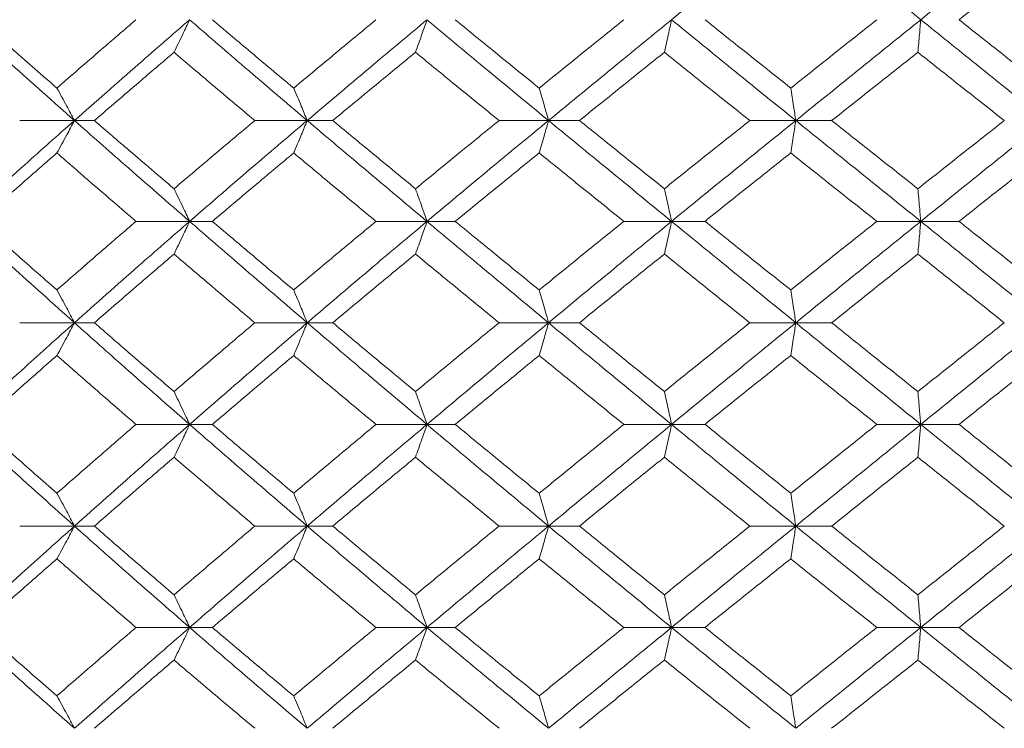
# Model space of a CAD drawing. Header units: inches. Extents: x -3.6 to 22.2, y -7.8 to 16.7.
# Tile 29 of 127: x -1.139 to -0.546, y 1.422 to 1.848. Entities that reach past the tile are written whole.
import ezdxf

# ---------------------------------------------------------------- set-up
doc = ezdxf.new("R2010")
doc.units = ezdxf.units.IN
doc.header["$MEASUREMENT"] = 0

msp = doc.modelspace()

# ---------------------------------------------------------------- linework, layer by layer
at = {"color": 7, "linetype": 'Continuous', "lineweight": 15}
for p, q in [((-1.10576, 1.78705), (-1.13871, 1.78705)), ((-1.10576, 1.78705), (-1.09378, 1.78705)), ((-0.96574, 1.78705), (-0.99725, 1.78705)), ((-0.96574, 1.78705), (-0.95038, 1.78705)), ((-0.82056, 1.78705), (-0.8503, 1.78705)), ((-0.82056, 1.78705), (-0.802, 1.78705)), ((-0.67183, 1.78705), (-0.69946, 1.78705)), ((-0.67183, 1.78705), (-0.65025, 1.78705)), ((-1.03649, 1.72643), (-1.06877, 1.72643)), ((-1.03649, 1.72643), (-1.0228, 1.72643)), ((-0.8937, 1.72643), (-0.92437, 1.72643)), ((-0.8937, 1.72643), (-0.87671, 1.72643)), ((-0.74654, 1.72643), (-0.77527, 1.72643)), ((-0.74654, 1.72643), (-0.72644, 1.72643)), ((-0.59663, 1.72643), (-0.6231, 1.72643)), ((-0.59663, 1.72643), (-0.57364, 1.72643)), ((-1.10576, 1.66547), (-1.13871, 1.66547)), ((-1.10576, 1.66547), (-1.09378, 1.66547)), ((-0.96574, 1.66547), (-0.99725, 1.66547)), ((-0.96574, 1.66547), (-0.95038, 1.66547)), ((-0.82056, 1.66547), (-0.8503, 1.66547)), ((-0.82056, 1.66547), (-0.802, 1.66547)), ((-0.67183, 1.66547), (-0.69946, 1.66547)), ((-0.67183, 1.66547), (-0.65025, 1.66547)), ((-1.03649, 1.60435), (-1.06877, 1.60435)), ((-1.03649, 1.60435), (-1.0228, 1.60435)), ((-0.8937, 1.60435), (-0.92437, 1.60435)), ((-0.8937, 1.60435), (-0.87671, 1.60435)), ((-0.74654, 1.60435), (-0.77527, 1.60435)), ((-0.74654, 1.60435), (-0.72644, 1.60435)), ((-0.59663, 1.60435), (-0.6231, 1.60435)), ((-0.59663, 1.60435), (-0.57364, 1.60435)), ((-1.10576, 1.54322), (-1.13871, 1.54322)), ((-1.10576, 1.54322), (-1.09378, 1.54322)), ((-0.96574, 1.54322), (-0.99725, 1.54322)), ((-0.96574, 1.54322), (-0.95038, 1.54322)), ((-0.82056, 1.54322), (-0.8503, 1.54322)), ((-0.82056, 1.54322), (-0.802, 1.54322)), ((-0.67183, 1.54322), (-0.69946, 1.54322)), ((-0.67183, 1.54322), (-0.65025, 1.54322)), ((-1.03649, 1.48227), (-1.06877, 1.48227)), ((-1.03649, 1.48227), (-1.0228, 1.48227)), ((-0.8937, 1.48227), (-0.92437, 1.48227)), ((-0.8937, 1.48227), (-0.87671, 1.48227)), ((-0.74654, 1.48227), (-0.77527, 1.48227)), ((-0.74654, 1.48227), (-0.72644, 1.48227)), ((-0.59663, 1.48227), (-0.6231, 1.48227)), ((-0.59663, 1.48227), (-0.57364, 1.48227))]:
    msp.add_line(p, q, dxfattribs=at)
for points, knots in [([(-1.17336, 1.84767), (-1.16086, 1.85903), (-1.13853, 1.87933), (-1.11578, 1.89967), (-1.10576, 1.90862)], [0, 0, 0, 0, 0.5595503, 1, 1, 1, 1]), ([(-0.74654, 1.84767), (-0.73263, 1.85903), (-0.70779, 1.87933), (-0.68282, 1.89967), (-0.67183, 1.90862)], [0, 0, 0, 0, 0.55955, 1, 1, 1, 1]), ([(-0.59663, 1.84767), (-0.61069, 1.85903), (-0.63582, 1.87933), (-0.66081, 1.89967), (-0.67183, 1.90862)], [0, 0, 0, 0, 0.55955, 1, 1, 1, 1]), ([(-0.59663, 1.84767), (-0.58256, 1.85903), (-0.5574, 1.87933), (-0.53224, 1.89967), (-0.52116, 1.90862)], [0, 0, 0, 0, 0.55955, 1, 1, 1, 1]), ([(-0.57364, 1.84767), (-0.56393, 1.85536), (-0.54659, 1.86911), (-0.52924, 1.88287), (-0.5216, 1.88894)], [0, 0, 0, 0, 0.5596645, 1, 1, 1, 1]), ([(-1.10576, 1.78705), (-1.11849, 1.79833), (-1.14126, 1.81851), (-1.16354, 1.83875), (-1.17336, 1.84767)], [0, 0, 0, 0, 0.559248, 1, 1, 1, 1]), ([(-1.11633, 1.80655), (-1.12512, 1.81421), (-1.14082, 1.8279), (-1.1563, 1.84162), (-1.16312, 1.84767)], [0, 0, 0, 0, 0.559527, 1, 1, 1, 1]), ([(-1.11633, 1.80655), (-1.10751, 1.81421), (-1.09173, 1.8279), (-1.07579, 1.84162), (-1.06877, 1.84767)], [0, 0, 0, 0, 0.559527, 1, 1, 1, 1]), ([(-1.10576, 1.78705), (-1.09294, 1.79833), (-1.07002, 1.81851), (-1.04675, 1.83875), (-1.03649, 1.84767)], [0, 0, 0, 0, 0.559248, 1, 1, 1, 1]), ([(-1.04586, 1.82807), (-1.04498, 1.82987), (-1.04322, 1.83347), (-1.04009, 1.83998), (-1.03786, 1.84475), (-1.03649, 1.84767)], [0, 0, 0, 0, 0.279356, 0.558712, 1, 1, 1, 1]), ([(-0.96574, 1.78705), (-0.97903, 1.79833), (-1.00281, 1.81851), (-1.02619, 1.83875), (-1.03649, 1.84767)], [0, 0, 0, 0, 0.559248, 1, 1, 1, 1]), ([(-0.97389, 1.80655), (-0.98306, 1.81421), (-0.99945, 1.8279), (-1.01566, 1.84162), (-1.0228, 1.84767)], [0, 0, 0, 0, 0.559527, 1, 1, 1, 1]), ([(-0.97389, 1.80655), (-0.96468, 1.81421), (-0.94823, 1.8279), (-0.93166, 1.84162), (-0.92437, 1.84767)], [0, 0, 0, 0, 0.559527, 1, 1, 1, 1]), ([(-0.96574, 1.78705), (-0.95237, 1.79833), (-0.92848, 1.81851), (-0.90434, 1.83875), (-0.8937, 1.84767)], [0, 0, 0, 0, 0.559248, 1, 1, 1, 1]), ([(-0.9006, 1.82807), (-0.89995, 1.82987), (-0.89865, 1.83347), (-0.89635, 1.83998), (-0.8947, 1.84475), (-0.8937, 1.84767)], [0, 0, 0, 0, 0.279356, 0.5587121, 1, 1, 1, 1]), ([(-0.82056, 1.78705), (-0.83428, 1.79833), (-0.8588, 1.81851), (-0.88302, 1.83875), (-0.8937, 1.84767)], [0, 0, 0, 0, 0.559248, 1, 1, 1, 1]), ([(-0.8262, 1.80655), (-0.83565, 1.81421), (-0.85256, 1.8279), (-0.86932, 1.84162), (-0.87671, 1.84767)], [0, 0, 0, 0, 0.559527, 1, 1, 1, 1]), ([(-0.8262, 1.80655), (-0.81672, 1.81421), (-0.79978, 1.8279), (-0.78276, 1.84162), (-0.77527, 1.84767)], [0, 0, 0, 0, 0.559527, 1, 1, 1, 1]), ([(-0.82056, 1.78705), (-0.8068, 1.79833), (-0.7822, 1.81851), (-0.75745, 1.83875), (-0.74654, 1.84767)], [0, 0, 0, 0, 0.559248, 1, 1, 1, 1]), ([(-0.75089, 1.82807), (-0.75048, 1.82987), (-0.74966, 1.83347), (-0.74821, 1.83998), (-0.74717, 1.84475), (-0.74654, 1.84767)], [0, 0, 0, 0, 0.279356, 0.5587121, 1, 1, 1, 1]), ([(-0.67183, 1.78705), (-0.68581, 1.79833), (-0.71081, 1.81851), (-0.73561, 1.83875), (-0.74654, 1.84767)], [0, 0, 0, 0, 0.559248, 1, 1, 1, 1]), ([(-0.67488, 1.80655), (-0.68452, 1.81421), (-0.70175, 1.8279), (-0.71889, 1.84162), (-0.72644, 1.84767)], [0, 0, 0, 0, 0.559527, 1, 1, 1, 1]), ([(-0.67488, 1.80655), (-0.66523, 1.81421), (-0.64798, 1.8279), (-0.63071, 1.84162), (-0.6231, 1.84767)], [0, 0, 0, 0, 0.559527, 1, 1, 1, 1]), ([(-0.67183, 1.78705), (-0.65782, 1.79833), (-0.63278, 1.81851), (-0.60769, 1.83875), (-0.59663, 1.84767)], [0, 0, 0, 0, 0.559248, 1, 1, 1, 1]), ([(-0.59838, 1.82807), (-0.59822, 1.82987), (-0.59789, 1.83347), (-0.5973, 1.83998), (-0.59689, 1.84475), (-0.59663, 1.84767)], [0, 0, 0, 0, 0.279356, 0.558712, 1, 1, 1, 1]), ([(-0.52116, 1.78705), (-0.53525, 1.79833), (-0.56045, 1.81851), (-0.58556, 1.83875), (-0.59663, 1.84767)], [0, 0, 0, 0, 0.559248, 1, 1, 1, 1]), ([(-0.5216, 1.80655), (-0.53132, 1.81421), (-0.54868, 1.8279), (-0.56601, 1.84162), (-0.57364, 1.84767)], [0, 0, 0, 0, 0.559527, 1, 1, 1, 1]), ([(-1.09378, 1.78705), (-1.08489, 1.79469), (-1.06899, 1.80835), (-1.05294, 1.82204), (-1.04586, 1.82807)], [0, 0, 0, 0, 0.559462, 1, 1, 1, 1]), ([(-0.99725, 1.78705), (-1.00637, 1.79469), (-1.02266, 1.80835), (-1.03877, 1.82204), (-1.04586, 1.82807)], [0, 0, 0, 0, 0.559462, 1, 1, 1, 1]), ([(-0.95038, 1.78705), (-0.94113, 1.79469), (-0.92458, 1.80835), (-0.90793, 1.82204), (-0.9006, 1.82807)], [0, 0, 0, 0, 0.559462, 1, 1, 1, 1]), ([(-0.8503, 1.78705), (-0.85972, 1.79469), (-0.87655, 1.80835), (-0.89324, 1.82204), (-0.9006, 1.82807)], [0, 0, 0, 0, 0.559462, 1, 1, 1, 1]), ([(-0.802, 1.78705), (-0.79248, 1.79469), (-0.77548, 1.80835), (-0.75841, 1.82204), (-0.75089, 1.82807)], [0, 0, 0, 0, 0.559462, 1, 1, 1, 1]), ([(-0.69946, 1.78705), (-0.70908, 1.79469), (-0.72627, 1.80835), (-0.74336, 1.82204), (-0.75089, 1.82807)], [0, 0, 0, 0, 0.559462, 1, 1, 1, 1]), ([(-0.65025, 1.78705), (-0.64058, 1.79469), (-0.6233, 1.80835), (-0.606, 1.82204), (-0.59838, 1.82807)], [0, 0, 0, 0, 0.559462, 1, 1, 1, 1]), ([(-0.54639, 1.78705), (-0.5561, 1.79469), (-0.57345, 1.80835), (-0.59076, 1.82204), (-0.59838, 1.82807)], [0, 0, 0, 0, 0.559462, 1, 1, 1, 1]), ([(-1.11633, 1.80655), (-1.11534, 1.80476), (-1.11335, 1.80116), (-1.10982, 1.79468), (-1.1073, 1.78994), (-1.10576, 1.78705)], [0, 0, 0, 0, 0.279852, 0.559705, 1, 1, 1, 1]), ([(-0.97389, 1.80655), (-0.97312, 1.80476), (-0.97159, 1.80116), (-0.96887, 1.79468), (-0.96693, 1.78994), (-0.96574, 1.78705)], [0, 0, 0, 0, 0.279852, 0.559705, 1, 1, 1, 1]), ([(-0.8262, 1.80655), (-0.82567, 1.80476), (-0.82461, 1.80116), (-0.82273, 1.79468), (-0.82138, 1.78994), (-0.82056, 1.78705)], [0, 0, 0, 0, 0.2798524, 0.5597049, 1, 1, 1, 1]), ([(-0.67488, 1.80655), (-0.67459, 1.80476), (-0.67402, 1.80116), (-0.673, 1.79468), (-0.67227, 1.78994), (-0.67183, 1.78705)], [0, 0, 0, 0, 0.279852, 0.559705, 1, 1, 1, 1]), ([(-1.17336, 1.72643), (-1.16085, 1.73777), (-1.13855, 1.75801), (-1.11577, 1.77819), (-1.10576, 1.78705)], [0, 0, 0, 0, 0.560759, 1, 1, 1, 1]), ([(-1.11633, 1.76754), (-1.11534, 1.76934), (-1.11335, 1.77293), (-1.10982, 1.77942), (-1.1073, 1.78415), (-1.10576, 1.78705)], [0, 0, 0, 0, 0.279852, 0.559705, 1, 1, 1, 1]), ([(-1.03649, 1.72643), (-1.04953, 1.73777), (-1.07279, 1.75801), (-1.0957, 1.77819), (-1.10576, 1.78705)], [0, 0, 0, 0, 0.560759, 1, 1, 1, 1]), ([(-1.04586, 1.74602), (-1.05486, 1.7537), (-1.07091, 1.76739), (-1.0868, 1.78104), (-1.09378, 1.78705)], [0, 0, 0, 0, 0.560541, 1, 1, 1, 1]), ([(-1.04586, 1.74602), (-1.03683, 1.7537), (-1.02072, 1.76739), (-1.00442, 1.78104), (-0.99725, 1.78705)], [0, 0, 0, 0, 0.560541, 1, 1, 1, 1]), ([(-1.03649, 1.72643), (-1.02337, 1.73777), (-0.99998, 1.75801), (-0.97619, 1.77819), (-0.96574, 1.78705)], [0, 0, 0, 0, 0.560759, 1, 1, 1, 1]), ([(-0.97389, 1.76754), (-0.97312, 1.76934), (-0.97159, 1.77293), (-0.96887, 1.77942), (-0.96693, 1.78415), (-0.96574, 1.78705)], [0, 0, 0, 0, 0.279852, 0.559705, 1, 1, 1, 1]), ([(-0.8937, 1.72643), (-0.90723, 1.73777), (-0.93136, 1.75801), (-0.95525, 1.77819), (-0.96574, 1.78705)], [0, 0, 0, 0, 0.560759, 1, 1, 1, 1]), ([(-0.9006, 1.74602), (-0.90993, 1.7537), (-0.92658, 1.76739), (-0.94311, 1.78104), (-0.95038, 1.78705)], [0, 0, 0, 0, 0.560541, 1, 1, 1, 1]), ([(-0.9006, 1.74602), (-0.89124, 1.7537), (-0.87454, 1.76739), (-0.8577, 1.78104), (-0.8503, 1.78705)], [0, 0, 0, 0, 0.560541, 1, 1, 1, 1]), ([(-0.8937, 1.72643), (-0.88011, 1.73777), (-0.85587, 1.75801), (-0.83134, 1.77819), (-0.82056, 1.78705)], [0, 0, 0, 0, 0.560759, 1, 1, 1, 1]), ([(-0.8262, 1.76754), (-0.82567, 1.76934), (-0.82461, 1.77293), (-0.82273, 1.77942), (-0.82138, 1.78415), (-0.82056, 1.78705)], [0, 0, 0, 0, 0.279852, 0.559705, 1, 1, 1, 1]), ([(-0.74654, 1.72643), (-0.76042, 1.73777), (-0.78516, 1.75801), (-0.80976, 1.77819), (-0.82056, 1.78705)], [0, 0, 0, 0, 0.560759, 1, 1, 1, 1]), ([(-0.75089, 1.74602), (-0.76046, 1.7537), (-0.77752, 1.76739), (-0.79452, 1.78104), (-0.802, 1.78705)], [0, 0, 0, 0, 0.560541, 1, 1, 1, 1]), ([(-0.75089, 1.74602), (-0.74131, 1.7537), (-0.72421, 1.76739), (-0.70702, 1.78104), (-0.69946, 1.78705)], [0, 0, 0, 0, 0.5605414, 1, 1, 1, 1]), ([(-0.74654, 1.72643), (-0.73263, 1.73777), (-0.70782, 1.75801), (-0.68281, 1.77819), (-0.67183, 1.78705)], [0, 0, 0, 0, 0.560759, 1, 1, 1, 1]), ([(-0.67488, 1.76754), (-0.67459, 1.76934), (-0.67402, 1.77293), (-0.673, 1.77942), (-0.67227, 1.78415), (-0.67183, 1.78705)], [0, 0, 0, 0, 0.2798524, 0.5597049, 1, 1, 1, 1]), ([(-0.59663, 1.72643), (-0.6107, 1.73777), (-0.63578, 1.75801), (-0.66083, 1.77819), (-0.67183, 1.78705)], [0, 0, 0, 0, 0.560759, 1, 1, 1, 1]), ([(-0.59838, 1.74602), (-0.60808, 1.7537), (-0.62538, 1.76739), (-0.64266, 1.78104), (-0.65025, 1.78705)], [0, 0, 0, 0, 0.560541, 1, 1, 1, 1]), ([(-0.59838, 1.74602), (-0.58868, 1.7537), (-0.57137, 1.76739), (-0.55401, 1.78104), (-0.54639, 1.78705)], [0, 0, 0, 0, 0.560541, 1, 1, 1, 1]), ([(-0.59663, 1.72643), (-0.58255, 1.73777), (-0.55743, 1.75801), (-0.53223, 1.77819), (-0.52116, 1.78705)], [0, 0, 0, 0, 0.560759, 1, 1, 1, 1]), ([(-1.16312, 1.72643), (-1.15444, 1.73411), (-1.13895, 1.74783), (-1.12324, 1.76152), (-1.11633, 1.76754)], [0, 0, 0, 0, 0.560476, 1, 1, 1, 1]), ([(-1.06877, 1.72643), (-1.0777, 1.73411), (-1.09364, 1.74783), (-1.1094, 1.76152), (-1.11633, 1.76754)], [0, 0, 0, 0, 0.560476, 1, 1, 1, 1]), ([(-1.0228, 1.72643), (-1.01371, 1.73411), (-0.99749, 1.74783), (-0.98109, 1.76152), (-0.97389, 1.76754)], [0, 0, 0, 0, 0.560476, 1, 1, 1, 1]), ([(-0.92437, 1.72643), (-0.93365, 1.73411), (-0.95022, 1.74783), (-0.96666, 1.76152), (-0.97389, 1.76754)], [0, 0, 0, 0, 0.560476, 1, 1, 1, 1]), ([(-0.87671, 1.72643), (-0.86731, 1.73411), (-0.85053, 1.74783), (-0.83363, 1.76152), (-0.8262, 1.76754)], [0, 0, 0, 0, 0.560476, 1, 1, 1, 1]), ([(-0.77527, 1.72643), (-0.7848, 1.73411), (-0.80181, 1.74783), (-0.81875, 1.76152), (-0.8262, 1.76754)], [0, 0, 0, 0, 0.560476, 1, 1, 1, 1]), ([(-0.72644, 1.72643), (-0.71683, 1.73411), (-0.69969, 1.74783), (-0.68246, 1.76152), (-0.67488, 1.76754)], [0, 0, 0, 0, 0.560476, 1, 1, 1, 1]), ([(-0.6231, 1.72643), (-0.63278, 1.73411), (-0.65005, 1.74783), (-0.6673, 1.76152), (-0.67488, 1.76754)], [0, 0, 0, 0, 0.560476, 1, 1, 1, 1]), ([(-0.57364, 1.72643), (-0.56393, 1.73411), (-0.5466, 1.74783), (-0.52923, 1.76152), (-0.5216, 1.76754)], [0, 0, 0, 0, 0.560476, 1, 1, 1, 1]), ([(-1.04586, 1.74602), (-1.04498, 1.74422), (-1.04322, 1.74062), (-1.04009, 1.73411), (-1.03786, 1.72934), (-1.03649, 1.72643)], [0, 0, 0, 0, 0.279356, 0.558712, 1, 1, 1, 1]), ([(-0.9006, 1.74602), (-0.89995, 1.74422), (-0.89865, 1.74062), (-0.89635, 1.73411), (-0.8947, 1.72934), (-0.8937, 1.72643)], [0, 0, 0, 0, 0.279356, 0.558712, 1, 1, 1, 1]), ([(-0.75089, 1.74602), (-0.75048, 1.74422), (-0.74966, 1.74062), (-0.74821, 1.73411), (-0.74717, 1.72934), (-0.74654, 1.72643)], [0, 0, 0, 0, 0.279356, 0.558712, 1, 1, 1, 1]), ([(-0.59838, 1.74602), (-0.59822, 1.74422), (-0.59789, 1.74062), (-0.5973, 1.73411), (-0.59689, 1.72934), (-0.59663, 1.72643)], [0, 0, 0, 0, 0.279356, 0.558712, 1, 1, 1, 1]), ([(-1.10576, 1.66547), (-1.1185, 1.67687), (-1.14123, 1.6972), (-1.16355, 1.7175), (-1.17336, 1.72643)], [0, 0, 0, 0, 0.560458, 1, 1, 1, 1]), ([(-1.11633, 1.68516), (-1.12512, 1.69287), (-1.14081, 1.70664), (-1.1563, 1.72038), (-1.16312, 1.72643)], [0, 0, 0, 0, 0.560339, 1, 1, 1, 1]), ([(-1.11633, 1.68516), (-1.1075, 1.69287), (-1.09174, 1.70664), (-1.07578, 1.72038), (-1.06877, 1.72643)], [0, 0, 0, 0, 0.560339, 1, 1, 1, 1]), ([(-1.10576, 1.66547), (-1.09293, 1.67687), (-1.07004, 1.6972), (-1.04674, 1.7175), (-1.03649, 1.72643)], [0, 0, 0, 0, 0.560458, 1, 1, 1, 1]), ([(-1.04586, 1.70679), (-1.04498, 1.7086), (-1.04323, 1.7122), (-1.0401, 1.71873), (-1.03786, 1.7235), (-1.03649, 1.72643)], [0, 0, 0, 0, 0.2791678, 0.5583356, 1, 1, 1, 1]), ([(-0.96574, 1.66547), (-0.97904, 1.67687), (-1.00278, 1.6972), (-1.0262, 1.7175), (-1.03649, 1.72643)], [0, 0, 0, 0, 0.560458, 1, 1, 1, 1]), ([(-0.97389, 1.68516), (-0.98306, 1.69287), (-0.99944, 1.70664), (-1.01567, 1.72038), (-1.0228, 1.72643)], [0, 0, 0, 0, 0.560339, 1, 1, 1, 1]), ([(-0.97389, 1.68516), (-0.96468, 1.69287), (-0.94825, 1.70664), (-0.93166, 1.72038), (-0.92437, 1.72643)], [0, 0, 0, 0, 0.560339, 1, 1, 1, 1]), ([(-0.96574, 1.66547), (-0.95237, 1.67687), (-0.92851, 1.6972), (-0.90433, 1.7175), (-0.8937, 1.72643)], [0, 0, 0, 0, 0.560458, 1, 1, 1, 1]), ([(-0.9006, 1.70679), (-0.89995, 1.7086), (-0.89865, 1.7122), (-0.89635, 1.71873), (-0.8947, 1.7235), (-0.8937, 1.72643)], [0, 0, 0, 0, 0.279168, 0.558336, 1, 1, 1, 1]), ([(-0.82056, 1.66547), (-0.83428, 1.67687), (-0.85877, 1.6972), (-0.88303, 1.7175), (-0.8937, 1.72643)], [0, 0, 0, 0, 0.560458, 1, 1, 1, 1]), ([(-0.8262, 1.68516), (-0.83566, 1.69287), (-0.85254, 1.70664), (-0.86933, 1.72038), (-0.87671, 1.72643)], [0, 0, 0, 0, 0.560339, 1, 1, 1, 1]), ([(-0.8262, 1.68516), (-0.81671, 1.69287), (-0.79979, 1.70664), (-0.78275, 1.72038), (-0.77527, 1.72643)], [0, 0, 0, 0, 0.560339, 1, 1, 1, 1]), ([(-0.82056, 1.66547), (-0.80679, 1.67687), (-0.78223, 1.6972), (-0.75744, 1.7175), (-0.74654, 1.72643)], [0, 0, 0, 0, 0.560458, 1, 1, 1, 1]), ([(-0.75089, 1.70679), (-0.75048, 1.7086), (-0.74967, 1.7122), (-0.74821, 1.71873), (-0.74717, 1.7235), (-0.74654, 1.72643)], [0, 0, 0, 0, 0.279168, 0.558336, 1, 1, 1, 1]), ([(-0.67183, 1.66547), (-0.68582, 1.67687), (-0.71078, 1.6972), (-0.73562, 1.7175), (-0.74654, 1.72643)], [0, 0, 0, 0, 0.560458, 1, 1, 1, 1]), ([(-0.67488, 1.68516), (-0.68453, 1.69287), (-0.70174, 1.70664), (-0.7189, 1.72038), (-0.72644, 1.72643)], [0, 0, 0, 0, 0.560339, 1, 1, 1, 1]), ([(-0.67488, 1.68516), (-0.66523, 1.69287), (-0.648, 1.70664), (-0.6307, 1.72038), (-0.6231, 1.72643)], [0, 0, 0, 0, 0.560339, 1, 1, 1, 1]), ([(-0.67183, 1.66547), (-0.65781, 1.67687), (-0.63281, 1.6972), (-0.60768, 1.7175), (-0.59663, 1.72643)], [0, 0, 0, 0, 0.560458, 1, 1, 1, 1]), ([(-0.59838, 1.70679), (-0.59822, 1.7086), (-0.59789, 1.7122), (-0.5973, 1.71873), (-0.59689, 1.7235), (-0.59663, 1.72643)], [0, 0, 0, 0, 0.279168, 0.558336, 1, 1, 1, 1]), ([(-0.52116, 1.66547), (-0.53526, 1.67687), (-0.56042, 1.6972), (-0.58557, 1.7175), (-0.59663, 1.72643)], [0, 0, 0, 0, 0.560458, 1, 1, 1, 1]), ([(-0.5216, 1.68516), (-0.53132, 1.69287), (-0.54867, 1.70664), (-0.56601, 1.72038), (-0.57364, 1.72643)], [0, 0, 0, 0, 0.560339, 1, 1, 1, 1]), ([(-1.09378, 1.66547), (-1.08488, 1.67319), (-1.069, 1.68697), (-1.05293, 1.70074), (-1.04586, 1.70679)], [0, 0, 0, 0, 0.5602736, 1, 1, 1, 1]), ([(-0.99725, 1.66547), (-1.00637, 1.67319), (-1.02265, 1.68697), (-1.03877, 1.70074), (-1.04586, 1.70679)], [0, 0, 0, 0, 0.560274, 1, 1, 1, 1]), ([(-0.95038, 1.66547), (-0.94112, 1.67319), (-0.9246, 1.68697), (-0.90793, 1.70074), (-0.9006, 1.70679)], [0, 0, 0, 0, 0.5602736, 1, 1, 1, 1]), ([(-0.8503, 1.66547), (-0.85972, 1.67319), (-0.87654, 1.68697), (-0.89325, 1.70074), (-0.9006, 1.70679)], [0, 0, 0, 0, 0.560274, 1, 1, 1, 1]), ([(-0.802, 1.66547), (-0.79248, 1.67319), (-0.77549, 1.68697), (-0.7584, 1.70074), (-0.75089, 1.70679)], [0, 0, 0, 0, 0.560274, 1, 1, 1, 1]), ([(-0.69946, 1.66547), (-0.70908, 1.67319), (-0.72625, 1.68697), (-0.74336, 1.70074), (-0.75089, 1.70679)], [0, 0, 0, 0, 0.560274, 1, 1, 1, 1]), ([(-0.65025, 1.66547), (-0.64058, 1.67319), (-0.62331, 1.68697), (-0.606, 1.70074), (-0.59838, 1.70679)], [0, 0, 0, 0, 0.5602736, 1, 1, 1, 1]), ([(-0.54639, 1.66547), (-0.5561, 1.67319), (-0.57344, 1.68697), (-0.59076, 1.70074), (-0.59838, 1.70679)], [0, 0, 0, 0, 0.560274, 1, 1, 1, 1]), ([(-1.11633, 1.68516), (-1.11534, 1.68335), (-1.11336, 1.67974), (-1.10983, 1.6732), (-1.10731, 1.66841), (-1.10576, 1.66547)], [0, 0, 0, 0, 0.27887, 0.557739, 1, 1, 1, 1]), ([(-0.97389, 1.68516), (-0.97312, 1.68335), (-0.97159, 1.67974), (-0.96887, 1.6732), (-0.96693, 1.66841), (-0.96574, 1.66547)], [0, 0, 0, 0, 0.27887, 0.557739, 1, 1, 1, 1]), ([(-0.8262, 1.68516), (-0.82567, 1.68335), (-0.82461, 1.67974), (-0.82273, 1.6732), (-0.82139, 1.66841), (-0.82056, 1.66547)], [0, 0, 0, 0, 0.27887, 0.557739, 1, 1, 1, 1]), ([(-0.67488, 1.68516), (-0.6746, 1.68335), (-0.67402, 1.67974), (-0.673, 1.6732), (-0.67227, 1.66841), (-0.67183, 1.66547)], [0, 0, 0, 0, 0.2788696, 0.5577393, 1, 1, 1, 1]), ([(-1.17336, 1.60435), (-1.16086, 1.61576), (-1.13854, 1.63614), (-1.11577, 1.65651), (-1.10576, 1.66547)], [0, 0, 0, 0, 0.5601553, 1, 1, 1, 1]), ([(-1.11633, 1.64576), (-1.11534, 1.64757), (-1.11336, 1.65119), (-1.10983, 1.65774), (-1.10731, 1.66253), (-1.10576, 1.66547)], [0, 0, 0, 0, 0.2787754, 0.5575509, 1, 1, 1, 1]), ([(-1.03649, 1.60435), (-1.04953, 1.61576), (-1.0728, 1.63614), (-1.09569, 1.65651), (-1.10576, 1.66547)], [0, 0, 0, 0, 0.560155, 1, 1, 1, 1]), ([(-1.04586, 1.62407), (-1.05486, 1.6318), (-1.07091, 1.64561), (-1.0868, 1.6594), (-1.09378, 1.66547)], [0, 0, 0, 0, 0.5601361, 1, 1, 1, 1]), ([(-1.04586, 1.62407), (-1.03683, 1.6318), (-1.02071, 1.64561), (-1.00442, 1.6594), (-0.99725, 1.66547)], [0, 0, 0, 0, 0.560136, 1, 1, 1, 1]), ([(-1.03649, 1.60435), (-1.02337, 1.61576), (-0.99996, 1.63614), (-0.97619, 1.65651), (-0.96574, 1.66547)], [0, 0, 0, 0, 0.560155, 1, 1, 1, 1]), ([(-0.97389, 1.64576), (-0.97312, 1.64757), (-0.9716, 1.65119), (-0.96888, 1.65774), (-0.96693, 1.66253), (-0.96574, 1.66547)], [0, 0, 0, 0, 0.2787754, 0.5575509, 1, 1, 1, 1]), ([(-0.8937, 1.60435), (-0.90723, 1.61576), (-0.93138, 1.63614), (-0.95524, 1.65651), (-0.96574, 1.66547)], [0, 0, 0, 0, 0.5601553, 1, 1, 1, 1]), ([(-0.9006, 1.62407), (-0.90993, 1.6318), (-0.92658, 1.64561), (-0.94311, 1.6594), (-0.95038, 1.66547)], [0, 0, 0, 0, 0.560136, 1, 1, 1, 1]), ([(-0.9006, 1.62407), (-0.89124, 1.6318), (-0.87453, 1.64561), (-0.8577, 1.6594), (-0.8503, 1.66547)], [0, 0, 0, 0, 0.560136, 1, 1, 1, 1]), ([(-0.8937, 1.60435), (-0.88011, 1.61576), (-0.85586, 1.63614), (-0.83134, 1.65651), (-0.82056, 1.66547)], [0, 0, 0, 0, 0.560155, 1, 1, 1, 1]), ([(-0.8262, 1.64576), (-0.82567, 1.64757), (-0.82461, 1.65119), (-0.82273, 1.65774), (-0.82139, 1.66253), (-0.82056, 1.66547)], [0, 0, 0, 0, 0.278775, 0.557551, 1, 1, 1, 1]), ([(-0.74654, 1.60435), (-0.76041, 1.61576), (-0.78518, 1.63614), (-0.80975, 1.65651), (-0.82056, 1.66547)], [0, 0, 0, 0, 0.560155, 1, 1, 1, 1]), ([(-0.75089, 1.62407), (-0.76045, 1.6318), (-0.77753, 1.64561), (-0.79452, 1.6594), (-0.802, 1.66547)], [0, 0, 0, 0, 0.560136, 1, 1, 1, 1]), ([(-0.75089, 1.62407), (-0.74131, 1.6318), (-0.7242, 1.64561), (-0.70702, 1.6594), (-0.69946, 1.66547)], [0, 0, 0, 0, 0.5601361, 1, 1, 1, 1]), ([(-0.74654, 1.60435), (-0.73263, 1.61576), (-0.7078, 1.63614), (-0.68282, 1.65651), (-0.67183, 1.66547)], [0, 0, 0, 0, 0.5601553, 1, 1, 1, 1]), ([(-0.67488, 1.64576), (-0.6746, 1.64757), (-0.67402, 1.65119), (-0.673, 1.65774), (-0.67227, 1.66253), (-0.67183, 1.66547)], [0, 0, 0, 0, 0.278775, 0.557551, 1, 1, 1, 1]), ([(-0.59663, 1.60435), (-0.61069, 1.61576), (-0.6358, 1.63614), (-0.66082, 1.65651), (-0.67183, 1.66547)], [0, 0, 0, 0, 0.560155, 1, 1, 1, 1]), ([(-0.59838, 1.62407), (-0.60808, 1.6318), (-0.62538, 1.64561), (-0.64265, 1.6594), (-0.65025, 1.66547)], [0, 0, 0, 0, 0.5601361, 1, 1, 1, 1]), ([(-0.59838, 1.62407), (-0.58868, 1.6318), (-0.57136, 1.64561), (-0.55402, 1.6594), (-0.54639, 1.66547)], [0, 0, 0, 0, 0.560136, 1, 1, 1, 1]), ([(-0.59663, 1.60435), (-0.58255, 1.61576), (-0.55742, 1.63614), (-0.53223, 1.65651), (-0.52116, 1.66547)], [0, 0, 0, 0, 0.5601553, 1, 1, 1, 1]), ([(-1.16312, 1.60435), (-1.15444, 1.61208), (-1.13894, 1.62589), (-1.12324, 1.63969), (-1.11633, 1.64576)], [0, 0, 0, 0, 0.5600706, 1, 1, 1, 1]), ([(-1.06877, 1.60435), (-1.0777, 1.61208), (-1.09364, 1.62589), (-1.1094, 1.63969), (-1.11633, 1.64576)], [0, 0, 0, 0, 0.560071, 1, 1, 1, 1]), ([(-1.0228, 1.60435), (-1.01371, 1.61208), (-0.99749, 1.62589), (-0.9811, 1.63969), (-0.97389, 1.64576)], [0, 0, 0, 0, 0.560071, 1, 1, 1, 1]), ([(-0.92437, 1.60435), (-0.93365, 1.61208), (-0.95022, 1.62589), (-0.96666, 1.63969), (-0.97389, 1.64576)], [0, 0, 0, 0, 0.560071, 1, 1, 1, 1]), ([(-0.87671, 1.60435), (-0.86731, 1.61208), (-0.85053, 1.62589), (-0.83363, 1.63969), (-0.8262, 1.64576)], [0, 0, 0, 0, 0.560071, 1, 1, 1, 1]), ([(-0.77527, 1.60435), (-0.7848, 1.61208), (-0.80182, 1.62589), (-0.81875, 1.63969), (-0.8262, 1.64576)], [0, 0, 0, 0, 0.560071, 1, 1, 1, 1]), ([(-0.72644, 1.60435), (-0.71683, 1.61208), (-0.69968, 1.62589), (-0.68246, 1.63969), (-0.67488, 1.64576)], [0, 0, 0, 0, 0.5600706, 1, 1, 1, 1]), ([(-0.6231, 1.60435), (-0.63278, 1.61208), (-0.65006, 1.62589), (-0.6673, 1.63969), (-0.67488, 1.64576)], [0, 0, 0, 0, 0.560071, 1, 1, 1, 1]), ([(-0.57364, 1.60435), (-0.56393, 1.61208), (-0.54659, 1.62589), (-0.52924, 1.63969), (-0.5216, 1.64576)], [0, 0, 0, 0, 0.560071, 1, 1, 1, 1]), ([(-1.04586, 1.62407), (-1.04499, 1.62226), (-1.04323, 1.61864), (-1.0401, 1.61209), (-1.03786, 1.60729), (-1.03649, 1.60435)], [0, 0, 0, 0, 0.278676, 0.557352, 1, 1, 1, 1]), ([(-0.9006, 1.62407), (-0.89995, 1.62226), (-0.89866, 1.61864), (-0.89635, 1.61209), (-0.89471, 1.60729), (-0.8937, 1.60435)], [0, 0, 0, 0, 0.278676, 0.557352, 1, 1, 1, 1]), ([(-0.75089, 1.62407), (-0.75048, 1.62226), (-0.74967, 1.61864), (-0.74821, 1.61209), (-0.74718, 1.60729), (-0.74654, 1.60435)], [0, 0, 0, 0, 0.278676, 0.5573521, 1, 1, 1, 1]), ([(-0.59838, 1.62407), (-0.59822, 1.62226), (-0.59789, 1.61864), (-0.59731, 1.61209), (-0.59689, 1.60729), (-0.59663, 1.60435)], [0, 0, 0, 0, 0.278676, 0.557352, 1, 1, 1, 1]), ([(-1.10576, 1.54322), (-1.1185, 1.55463), (-1.14124, 1.575), (-1.16354, 1.59538), (-1.17336, 1.60435)], [0, 0, 0, 0, 0.559853, 1, 1, 1, 1]), ([(-1.11633, 1.56293), (-1.12512, 1.57066), (-1.14081, 1.58446), (-1.1563, 1.59827), (-1.16312, 1.60435)], [0, 0, 0, 0, 0.559933, 1, 1, 1, 1]), ([(-1.11633, 1.56293), (-1.10751, 1.57066), (-1.09174, 1.58446), (-1.07579, 1.59827), (-1.06877, 1.60435)], [0, 0, 0, 0, 0.559933, 1, 1, 1, 1]), ([(-1.10576, 1.54322), (-1.09294, 1.55463), (-1.07003, 1.575), (-1.04674, 1.59538), (-1.03649, 1.60435)], [0, 0, 0, 0, 0.559853, 1, 1, 1, 1]), ([(-1.04586, 1.58462), (-1.04499, 1.58643), (-1.04323, 1.59005), (-1.0401, 1.5966), (-1.03786, 1.6014), (-1.03649, 1.60435)], [0, 0, 0, 0, 0.278676, 0.557352, 1, 1, 1, 1]), ([(-0.96574, 1.54322), (-0.97904, 1.55463), (-1.00279, 1.575), (-1.02619, 1.59538), (-1.03649, 1.60435)], [0, 0, 0, 0, 0.559853, 1, 1, 1, 1]), ([(-0.97389, 1.56293), (-0.98306, 1.57066), (-0.99944, 1.58446), (-1.01566, 1.59827), (-1.0228, 1.60435)], [0, 0, 0, 0, 0.559933, 1, 1, 1, 1]), ([(-0.97389, 1.56293), (-0.96468, 1.57066), (-0.94824, 1.58446), (-0.93166, 1.59827), (-0.92437, 1.60435)], [0, 0, 0, 0, 0.559933, 1, 1, 1, 1]), ([(-0.96574, 1.54322), (-0.95237, 1.55463), (-0.92849, 1.575), (-0.90433, 1.59538), (-0.8937, 1.60435)], [0, 0, 0, 0, 0.559853, 1, 1, 1, 1]), ([(-0.9006, 1.58462), (-0.89995, 1.58643), (-0.89866, 1.59005), (-0.89635, 1.5966), (-0.89471, 1.6014), (-0.8937, 1.60435)], [0, 0, 0, 0, 0.278676, 0.557352, 1, 1, 1, 1]), ([(-0.82056, 1.54322), (-0.83428, 1.55463), (-0.85878, 1.575), (-0.88303, 1.59538), (-0.8937, 1.60435)], [0, 0, 0, 0, 0.559853, 1, 1, 1, 1]), ([(-0.8262, 1.56293), (-0.83566, 1.57066), (-0.85255, 1.58446), (-0.86933, 1.59827), (-0.87671, 1.60435)], [0, 0, 0, 0, 0.559933, 1, 1, 1, 1]), ([(-0.8262, 1.56293), (-0.81671, 1.57066), (-0.79978, 1.58446), (-0.78276, 1.59827), (-0.77527, 1.60435)], [0, 0, 0, 0, 0.559933, 1, 1, 1, 1]), ([(-0.82056, 1.54322), (-0.8068, 1.55463), (-0.78221, 1.575), (-0.75744, 1.59538), (-0.74654, 1.60435)], [0, 0, 0, 0, 0.559853, 1, 1, 1, 1]), ([(-0.75089, 1.58462), (-0.75048, 1.58643), (-0.74967, 1.59005), (-0.74821, 1.5966), (-0.74718, 1.6014), (-0.74654, 1.60435)], [0, 0, 0, 0, 0.278676, 0.557352, 1, 1, 1, 1]), ([(-0.67183, 1.54322), (-0.68581, 1.55463), (-0.71079, 1.575), (-0.73561, 1.59538), (-0.74654, 1.60435)], [0, 0, 0, 0, 0.559853, 1, 1, 1, 1]), ([(-0.67488, 1.56293), (-0.68452, 1.57066), (-0.70174, 1.58446), (-0.71889, 1.59827), (-0.72644, 1.60435)], [0, 0, 0, 0, 0.559933, 1, 1, 1, 1]), ([(-0.67488, 1.56293), (-0.66523, 1.57066), (-0.64799, 1.58446), (-0.6307, 1.59827), (-0.6231, 1.60435)], [0, 0, 0, 0, 0.559933, 1, 1, 1, 1]), ([(-0.67183, 1.54322), (-0.65782, 1.55463), (-0.63279, 1.575), (-0.60768, 1.59538), (-0.59663, 1.60435)], [0, 0, 0, 0, 0.559853, 1, 1, 1, 1]), ([(-0.59838, 1.58462), (-0.59822, 1.58643), (-0.59789, 1.59005), (-0.59731, 1.5966), (-0.59689, 1.6014), (-0.59663, 1.60435)], [0, 0, 0, 0, 0.278676, 0.5573521, 1, 1, 1, 1]), ([(-0.52116, 1.54322), (-0.53526, 1.55463), (-0.56044, 1.575), (-0.58557, 1.59538), (-0.59663, 1.60435)], [0, 0, 0, 0, 0.559853, 1, 1, 1, 1]), ([(-0.5216, 1.56293), (-0.53132, 1.57066), (-0.54867, 1.58446), (-0.56601, 1.59827), (-0.57364, 1.60435)], [0, 0, 0, 0, 0.559933, 1, 1, 1, 1]), ([(-1.09378, 1.54322), (-1.08489, 1.55095), (-1.069, 1.56474), (-1.05293, 1.57855), (-1.04586, 1.58462)], [0, 0, 0, 0, 0.559868, 1, 1, 1, 1]), ([(-0.99725, 1.54322), (-1.00637, 1.55095), (-1.02266, 1.56474), (-1.03877, 1.57855), (-1.04586, 1.58462)], [0, 0, 0, 0, 0.559868, 1, 1, 1, 1]), ([(-0.95038, 1.54322), (-0.94112, 1.55095), (-0.92459, 1.56474), (-0.90793, 1.57855), (-0.9006, 1.58462)], [0, 0, 0, 0, 0.559868, 1, 1, 1, 1]), ([(-0.8503, 1.54322), (-0.85972, 1.55095), (-0.87655, 1.56474), (-0.89325, 1.57855), (-0.9006, 1.58462)], [0, 0, 0, 0, 0.559868, 1, 1, 1, 1]), ([(-0.802, 1.54322), (-0.79248, 1.55095), (-0.77548, 1.56474), (-0.75841, 1.57855), (-0.75089, 1.58462)], [0, 0, 0, 0, 0.5598675, 1, 1, 1, 1]), ([(-0.69946, 1.54322), (-0.70908, 1.55095), (-0.72626, 1.56474), (-0.74336, 1.57855), (-0.75089, 1.58462)], [0, 0, 0, 0, 0.559868, 1, 1, 1, 1]), ([(-0.65025, 1.54322), (-0.64058, 1.55095), (-0.62331, 1.56474), (-0.606, 1.57855), (-0.59838, 1.58462)], [0, 0, 0, 0, 0.559868, 1, 1, 1, 1]), ([(-0.54639, 1.54322), (-0.5561, 1.55095), (-0.57344, 1.56474), (-0.59076, 1.57855), (-0.59838, 1.58462)], [0, 0, 0, 0, 0.559868, 1, 1, 1, 1]), ([(-1.11633, 1.56293), (-1.11534, 1.56112), (-1.11336, 1.5575), (-1.10983, 1.55095), (-1.10731, 1.54616), (-1.10576, 1.54322)], [0, 0, 0, 0, 0.2787754, 0.5575509, 1, 1, 1, 1]), ([(-0.97389, 1.56293), (-0.97312, 1.56112), (-0.9716, 1.5575), (-0.96888, 1.55095), (-0.96693, 1.54616), (-0.96574, 1.54322)], [0, 0, 0, 0, 0.278775, 0.557551, 1, 1, 1, 1]), ([(-0.8262, 1.56293), (-0.82567, 1.56112), (-0.82461, 1.5575), (-0.82273, 1.55095), (-0.82139, 1.54616), (-0.82056, 1.54322)], [0, 0, 0, 0, 0.2787754, 0.5575509, 1, 1, 1, 1]), ([(-0.67488, 1.56293), (-0.6746, 1.56112), (-0.67402, 1.5575), (-0.673, 1.55095), (-0.67227, 1.54616), (-0.67183, 1.54322)], [0, 0, 0, 0, 0.278775, 0.557551, 1, 1, 1, 1]), ([(-1.17336, 1.48227), (-1.16086, 1.49363), (-1.13853, 1.51393), (-1.11578, 1.53427), (-1.10576, 1.54322)], [0, 0, 0, 0, 0.55955, 1, 1, 1, 1]), ([(-1.11633, 1.52354), (-1.11534, 1.52534), (-1.11336, 1.52895), (-1.10983, 1.5355), (-1.10731, 1.54029), (-1.10576, 1.54322)], [0, 0, 0, 0, 0.27887, 0.557739, 1, 1, 1, 1]), ([(-1.03649, 1.48227), (-1.04952, 1.49363), (-1.07282, 1.51393), (-1.09569, 1.53427), (-1.10576, 1.54322)], [0, 0, 0, 0, 0.55955, 1, 1, 1, 1]), ([(-1.04586, 1.5019), (-1.05486, 1.50961), (-1.07092, 1.52337), (-1.08679, 1.53715), (-1.09378, 1.54322)], [0, 0, 0, 0, 0.55973, 1, 1, 1, 1]), ([(-1.04586, 1.5019), (-1.03684, 1.50961), (-1.02071, 1.52337), (-1.00442, 1.53715), (-0.99725, 1.54322)], [0, 0, 0, 0, 0.55973, 1, 1, 1, 1]), ([(-1.03649, 1.48227), (-1.02338, 1.49363), (-0.99995, 1.51393), (-0.9762, 1.53427), (-0.96574, 1.54322)], [0, 0, 0, 0, 0.55955, 1, 1, 1, 1]), ([(-0.97389, 1.52354), (-0.97312, 1.52534), (-0.97159, 1.52895), (-0.96887, 1.5355), (-0.96693, 1.54029), (-0.96574, 1.54322)], [0, 0, 0, 0, 0.27887, 0.557739, 1, 1, 1, 1]), ([(-0.8937, 1.48227), (-0.90722, 1.49363), (-0.93139, 1.51393), (-0.95524, 1.53427), (-0.96574, 1.54322)], [0, 0, 0, 0, 0.55955, 1, 1, 1, 1]), ([(-0.9006, 1.5019), (-0.90992, 1.50961), (-0.92659, 1.52337), (-0.94311, 1.53715), (-0.95038, 1.54322)], [0, 0, 0, 0, 0.55973, 1, 1, 1, 1]), ([(-0.9006, 1.5019), (-0.89124, 1.50961), (-0.87453, 1.52337), (-0.85771, 1.53715), (-0.8503, 1.54322)], [0, 0, 0, 0, 0.55973, 1, 1, 1, 1]), ([(-0.8937, 1.48227), (-0.88011, 1.49363), (-0.85584, 1.51393), (-0.83135, 1.53427), (-0.82056, 1.54322)], [0, 0, 0, 0, 0.55955, 1, 1, 1, 1]), ([(-0.8262, 1.52354), (-0.82567, 1.52534), (-0.82461, 1.52895), (-0.82273, 1.5355), (-0.82139, 1.54029), (-0.82056, 1.54322)], [0, 0, 0, 0, 0.27887, 0.557739, 1, 1, 1, 1]), ([(-0.74654, 1.48227), (-0.76041, 1.49363), (-0.78519, 1.51393), (-0.80975, 1.53427), (-0.82056, 1.54322)], [0, 0, 0, 0, 0.55955, 1, 1, 1, 1]), ([(-0.75089, 1.5019), (-0.76045, 1.50961), (-0.77754, 1.52337), (-0.79452, 1.53715), (-0.802, 1.54322)], [0, 0, 0, 0, 0.55973, 1, 1, 1, 1]), ([(-0.75089, 1.5019), (-0.74131, 1.50961), (-0.7242, 1.52337), (-0.70702, 1.53715), (-0.69946, 1.54322)], [0, 0, 0, 0, 0.55973, 1, 1, 1, 1]), ([(-0.74654, 1.48227), (-0.73263, 1.49363), (-0.70779, 1.51393), (-0.68282, 1.53427), (-0.67183, 1.54322)], [0, 0, 0, 0, 0.55955, 1, 1, 1, 1]), ([(-0.67488, 1.52354), (-0.6746, 1.52534), (-0.67402, 1.52895), (-0.673, 1.5355), (-0.67227, 1.54029), (-0.67183, 1.54322)], [0, 0, 0, 0, 0.27887, 0.557739, 1, 1, 1, 1]), ([(-0.59663, 1.48227), (-0.61069, 1.49363), (-0.63582, 1.51393), (-0.66081, 1.53427), (-0.67183, 1.54322)], [0, 0, 0, 0, 0.55955, 1, 1, 1, 1]), ([(-0.59838, 1.5019), (-0.60807, 1.50961), (-0.62539, 1.52337), (-0.64265, 1.53715), (-0.65025, 1.54322)], [0, 0, 0, 0, 0.55973, 1, 1, 1, 1]), ([(-0.59838, 1.5019), (-0.58868, 1.50961), (-0.57136, 1.52337), (-0.55402, 1.53715), (-0.54639, 1.54322)], [0, 0, 0, 0, 0.55973, 1, 1, 1, 1]), ([(-0.59663, 1.48227), (-0.58256, 1.49363), (-0.5574, 1.51393), (-0.53224, 1.53427), (-0.52116, 1.54322)], [0, 0, 0, 0, 0.55955, 1, 1, 1, 1]), ([(-1.16312, 1.48227), (-1.15444, 1.48996), (-1.13894, 1.50371), (-1.12324, 1.51747), (-1.11633, 1.52354)], [0, 0, 0, 0, 0.559665, 1, 1, 1, 1]), ([(-1.06877, 1.48227), (-1.0777, 1.48996), (-1.09365, 1.50371), (-1.1094, 1.51747), (-1.11633, 1.52354)], [0, 0, 0, 0, 0.559665, 1, 1, 1, 1]), ([(-1.0228, 1.48227), (-1.01372, 1.48996), (-0.99748, 1.50371), (-0.9811, 1.51747), (-0.97389, 1.52354)], [0, 0, 0, 0, 0.559665, 1, 1, 1, 1]), ([(-0.92437, 1.48227), (-0.93365, 1.48996), (-0.95023, 1.50371), (-0.96665, 1.51747), (-0.97389, 1.52354)], [0, 0, 0, 0, 0.5596645, 1, 1, 1, 1]), ([(-0.87671, 1.48227), (-0.86731, 1.48996), (-0.85052, 1.50371), (-0.83363, 1.51747), (-0.8262, 1.52354)], [0, 0, 0, 0, 0.559665, 1, 1, 1, 1]), ([(-0.77527, 1.48227), (-0.7848, 1.48996), (-0.80183, 1.50371), (-0.81875, 1.51747), (-0.8262, 1.52354)], [0, 0, 0, 0, 0.5596645, 1, 1, 1, 1]), ([(-0.72644, 1.48227), (-0.71683, 1.48996), (-0.69967, 1.50371), (-0.68246, 1.51747), (-0.67488, 1.52354)], [0, 0, 0, 0, 0.559665, 1, 1, 1, 1]), ([(-0.6231, 1.48227), (-0.63278, 1.48996), (-0.65007, 1.50371), (-0.6673, 1.51747), (-0.67488, 1.52354)], [0, 0, 0, 0, 0.559665, 1, 1, 1, 1]), ([(-0.57364, 1.48227), (-0.56393, 1.48996), (-0.54659, 1.50371), (-0.52924, 1.51747), (-0.5216, 1.52354)], [0, 0, 0, 0, 0.5596645, 1, 1, 1, 1]), ([(-1.04586, 1.5019), (-1.04498, 1.5001), (-1.04323, 1.49649), (-1.0401, 1.48996), (-1.03786, 1.48519), (-1.03649, 1.48227)], [0, 0, 0, 0, 0.279168, 0.558336, 1, 1, 1, 1]), ([(-0.9006, 1.5019), (-0.89995, 1.5001), (-0.89865, 1.49649), (-0.89635, 1.48996), (-0.8947, 1.48519), (-0.8937, 1.48227)], [0, 0, 0, 0, 0.2791678, 0.5583356, 1, 1, 1, 1]), ([(-0.75089, 1.5019), (-0.75048, 1.5001), (-0.74967, 1.49649), (-0.74821, 1.48996), (-0.74717, 1.48519), (-0.74654, 1.48227)], [0, 0, 0, 0, 0.279168, 0.558336, 1, 1, 1, 1]), ([(-0.59838, 1.5019), (-0.59822, 1.5001), (-0.59789, 1.49649), (-0.5973, 1.48996), (-0.59689, 1.48519), (-0.59663, 1.48227)], [0, 0, 0, 0, 0.279168, 0.558336, 1, 1, 1, 1]), ([(-1.10576, 1.42165), (-1.11849, 1.43293), (-1.14126, 1.45311), (-1.16354, 1.47335), (-1.17336, 1.48227)], [0, 0, 0, 0, 0.559248, 1, 1, 1, 1]), ([(-1.11633, 1.44115), (-1.12512, 1.44881), (-1.14082, 1.4625), (-1.1563, 1.47622), (-1.16312, 1.48227)], [0, 0, 0, 0, 0.559527, 1, 1, 1, 1]), ([(-1.11633, 1.44115), (-1.10751, 1.44881), (-1.09173, 1.4625), (-1.07579, 1.47622), (-1.06877, 1.48227)], [0, 0, 0, 0, 0.559527, 1, 1, 1, 1]), ([(-1.10576, 1.42165), (-1.09294, 1.43293), (-1.07002, 1.45311), (-1.04675, 1.47335), (-1.03649, 1.48227)], [0, 0, 0, 0, 0.559248, 1, 1, 1, 1]), ([(-1.04586, 1.46267), (-1.04498, 1.46447), (-1.04322, 1.46807), (-1.04009, 1.47458), (-1.03786, 1.47935), (-1.03649, 1.48227)], [0, 0, 0, 0, 0.279356, 0.558712, 1, 1, 1, 1]), ([(-0.96574, 1.42165), (-0.97903, 1.43293), (-1.00281, 1.45311), (-1.02619, 1.47335), (-1.03649, 1.48227)], [0, 0, 0, 0, 0.559248, 1, 1, 1, 1]), ([(-0.97389, 1.44115), (-0.98306, 1.44881), (-0.99945, 1.4625), (-1.01566, 1.47622), (-1.0228, 1.48227)], [0, 0, 0, 0, 0.559527, 1, 1, 1, 1]), ([(-0.97389, 1.44115), (-0.96468, 1.44881), (-0.94823, 1.4625), (-0.93166, 1.47622), (-0.92437, 1.48227)], [0, 0, 0, 0, 0.5595273, 1, 1, 1, 1]), ([(-0.96574, 1.42165), (-0.95237, 1.43293), (-0.92848, 1.45311), (-0.90434, 1.47335), (-0.8937, 1.48227)], [0, 0, 0, 0, 0.559248, 1, 1, 1, 1]), ([(-0.9006, 1.46267), (-0.89995, 1.46447), (-0.89865, 1.46807), (-0.89635, 1.47458), (-0.8947, 1.47935), (-0.8937, 1.48227)], [0, 0, 0, 0, 0.279356, 0.558712, 1, 1, 1, 1]), ([(-0.82056, 1.42165), (-0.83428, 1.43293), (-0.8588, 1.45311), (-0.88302, 1.47335), (-0.8937, 1.48227)], [0, 0, 0, 0, 0.559248, 1, 1, 1, 1]), ([(-0.8262, 1.44115), (-0.83565, 1.44881), (-0.85256, 1.4625), (-0.86932, 1.47622), (-0.87671, 1.48227)], [0, 0, 0, 0, 0.559527, 1, 1, 1, 1]), ([(-0.8262, 1.44115), (-0.81672, 1.44881), (-0.79978, 1.4625), (-0.78276, 1.47622), (-0.77527, 1.48227)], [0, 0, 0, 0, 0.559527, 1, 1, 1, 1]), ([(-0.82056, 1.42165), (-0.8068, 1.43293), (-0.7822, 1.45311), (-0.75745, 1.47335), (-0.74654, 1.48227)], [0, 0, 0, 0, 0.559248, 1, 1, 1, 1]), ([(-0.75089, 1.46267), (-0.75048, 1.46447), (-0.74966, 1.46807), (-0.74821, 1.47458), (-0.74717, 1.47935), (-0.74654, 1.48227)], [0, 0, 0, 0, 0.279356, 0.558712, 1, 1, 1, 1]), ([(-0.67183, 1.42165), (-0.68581, 1.43293), (-0.71081, 1.45311), (-0.73561, 1.47335), (-0.74654, 1.48227)], [0, 0, 0, 0, 0.559248, 1, 1, 1, 1]), ([(-0.67488, 1.44115), (-0.68452, 1.44881), (-0.70175, 1.4625), (-0.71889, 1.47622), (-0.72644, 1.48227)], [0, 0, 0, 0, 0.559527, 1, 1, 1, 1]), ([(-0.67488, 1.44115), (-0.66523, 1.44881), (-0.64798, 1.4625), (-0.63071, 1.47622), (-0.6231, 1.48227)], [0, 0, 0, 0, 0.559527, 1, 1, 1, 1]), ([(-0.67183, 1.42165), (-0.65782, 1.43293), (-0.63278, 1.45311), (-0.60769, 1.47335), (-0.59663, 1.48227)], [0, 0, 0, 0, 0.559248, 1, 1, 1, 1]), ([(-0.59838, 1.46267), (-0.59822, 1.46447), (-0.59789, 1.46807), (-0.5973, 1.47458), (-0.59689, 1.47935), (-0.59663, 1.48227)], [0, 0, 0, 0, 0.279356, 0.558712, 1, 1, 1, 1]), ([(-0.52116, 1.42165), (-0.53525, 1.43293), (-0.56045, 1.45311), (-0.58556, 1.47335), (-0.59663, 1.48227)], [0, 0, 0, 0, 0.559248, 1, 1, 1, 1]), ([(-0.5216, 1.44115), (-0.53132, 1.44881), (-0.54868, 1.4625), (-0.56601, 1.47622), (-0.57364, 1.48227)], [0, 0, 0, 0, 0.5595273, 1, 1, 1, 1]), ([(-1.09378, 1.42165), (-1.08489, 1.42929), (-1.06899, 1.44295), (-1.05294, 1.45664), (-1.04586, 1.46267)], [0, 0, 0, 0, 0.559462, 1, 1, 1, 1]), ([(-0.99725, 1.42165), (-1.00637, 1.42929), (-1.02266, 1.44295), (-1.03877, 1.45664), (-1.04586, 1.46267)], [0, 0, 0, 0, 0.559462, 1, 1, 1, 1]), ([(-0.95038, 1.42165), (-0.94113, 1.42929), (-0.92458, 1.44295), (-0.90793, 1.45664), (-0.9006, 1.46267)], [0, 0, 0, 0, 0.559462, 1, 1, 1, 1]), ([(-0.8503, 1.42165), (-0.85972, 1.42929), (-0.87655, 1.44295), (-0.89324, 1.45664), (-0.9006, 1.46267)], [0, 0, 0, 0, 0.559462, 1, 1, 1, 1]), ([(-0.802, 1.42165), (-0.79248, 1.42929), (-0.77548, 1.44295), (-0.75841, 1.45664), (-0.75089, 1.46267)], [0, 0, 0, 0, 0.559462, 1, 1, 1, 1]), ([(-0.69946, 1.42165), (-0.70908, 1.42929), (-0.72627, 1.44295), (-0.74336, 1.45664), (-0.75089, 1.46267)], [0, 0, 0, 0, 0.559462, 1, 1, 1, 1]), ([(-0.65025, 1.42165), (-0.64058, 1.42929), (-0.6233, 1.44295), (-0.606, 1.45664), (-0.59838, 1.46267)], [0, 0, 0, 0, 0.559462, 1, 1, 1, 1]), ([(-0.54639, 1.42165), (-0.5561, 1.42929), (-0.57345, 1.44295), (-0.59076, 1.45664), (-0.59838, 1.46267)], [0, 0, 0, 0, 0.559462, 1, 1, 1, 1]), ([(-1.11633, 1.44115), (-1.11534, 1.43936), (-1.11335, 1.43576), (-1.10982, 1.42928), (-1.1073, 1.42454), (-1.10576, 1.42165)], [0, 0, 0, 0, 0.279852, 0.559705, 1, 1, 1, 1]), ([(-0.97389, 1.44115), (-0.97312, 1.43936), (-0.97159, 1.43576), (-0.96887, 1.42928), (-0.96693, 1.42454), (-0.96574, 1.42165)], [0, 0, 0, 0, 0.279852, 0.559705, 1, 1, 1, 1]), ([(-0.8262, 1.44115), (-0.82567, 1.43936), (-0.82461, 1.43576), (-0.82273, 1.42928), (-0.82138, 1.42454), (-0.82056, 1.42165)], [0, 0, 0, 0, 0.279852, 0.559705, 1, 1, 1, 1]), ([(-0.67488, 1.44115), (-0.67459, 1.43936), (-0.67402, 1.43576), (-0.673, 1.42928), (-0.67227, 1.42454), (-0.67183, 1.42165)], [0, 0, 0, 0, 0.2798524, 0.5597049, 1, 1, 1, 1])]:
    msp.add_open_spline(points, degree=3, knots=knots, dxfattribs=at)

doc.saveas('drawing.dxf')
